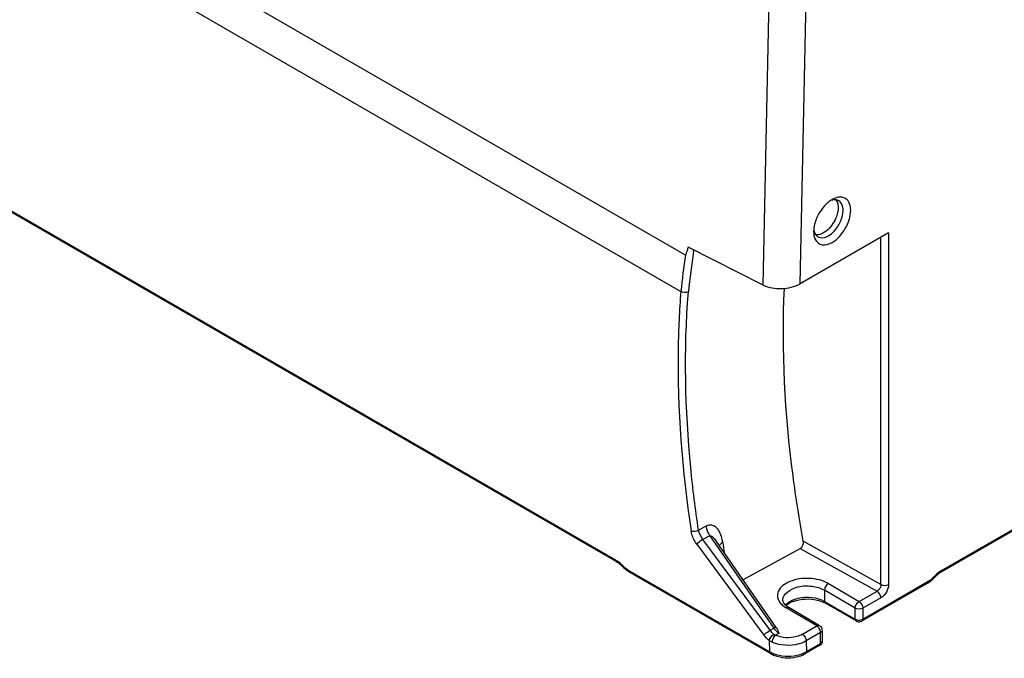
# Model space of a CAD drawing. Header units: inches. Extents: x 0 to 117, y 0 to 83.
# Tile 43 of 64: x 103.53 to 107.1, y 16.45 to 18.77. Entities that reach past the tile are written whole.
import ezdxf

# ---------------------------------------------------------------- set-up
doc = ezdxf.new("R2010")
doc.units = ezdxf.units.IN
doc.header["$LTSCALE"] = 6.431102
doc.header["$MEASUREMENT"] = 0
doc.layers.get('0').update_dxf_attribs({"linetype": 'CONTINUOUS'})

msp = doc.modelspace()

# ---------------------------------------------------------------- linework, layer by layer
at = {"color": 7, "linetype": 'CONTINUOUS'}
for p, q in [((105.9446, 17.9126), (100.2045, 21.2265)), ((100.2275, 21.072), (105.9283, 17.7807)), ((100.3735, 19.8764), (105.691, 16.8064)), ((105.694, 16.8), (100.3765, 19.87)), ((106.2275, 17.8038), (106.2493, 18.8443)), ((106.3613, 17.8086), (106.3829, 18.8428)), ((106.4777, 18.1142), (106.4768, 18.1137)), ((106.6824, 17.994), (106.3613, 17.8086)), ((106.4103, 17.9986), (106.4103, 17.9976)), ((106.6824, 17.994), (106.6824, 16.7163)), ((106.6549, 16.7161), (106.6549, 17.9781)), ((106.2275, 17.8038), (105.9546, 17.9416)), ((105.9743, 17.9261), (105.9751, 17.9313)), ((107.3434, 17.0325), (106.8713, 16.7599)), ((106.8744, 16.7667), (107.3465, 17.0393)), ((106.0197, 16.9284), (105.9925, 16.9142)), ((106.0332, 16.893), (106.0081, 16.8799)), ((106.252, 16.55), (106.0081, 16.8799)), ((106.0332, 16.893), (106.266, 16.5581)), ((106.0805, 16.8692), (106.0785, 16.8794)), ((105.9862, 16.8629), (106.2301, 16.533)), ((106.2741, 16.5608), (106.0578, 16.872)), ((106.1538, 16.7339), (106.3619, 16.8477)), ((106.3619, 16.8477), (106.6408, 16.6921)), ((106.6549, 16.7161), (106.3729, 16.8734)), ((105.7017, 16.795), (105.7059, 16.7917)), ((105.7368, 16.769), (106.2508, 16.4723)), ((105.7365, 16.7646), (105.7398, 16.7626)), ((106.2538, 16.4658), (105.7398, 16.7626)), ((106.5612, 16.6302), (106.4498, 16.6956)), ((106.4498, 16.6956), (106.4498, 16.655)), ((106.4639, 16.7197), (106.5752, 16.6543)), ((106.8258, 16.7224), (106.586, 16.584)), ((106.589, 16.5907), (106.8288, 16.7292)), ((106.2986, 16.6599), (106.2986, 16.66)), ((106.2988, 16.6577), (106.2986, 16.6599)), ((106.5752, 16.6543), (106.6408, 16.6921)), ((106.6546, 16.6681), (106.589, 16.6302)), ((106.4221, 16.5659), (106.3108, 16.6313)), ((106.3148, 16.6439), (106.3212, 16.6481)), ((106.432, 16.5668), (106.3206, 16.6323)), ((106.3212, 16.6481), (106.3284, 16.6519)), ((106.4498, 16.655), (106.5612, 16.5907)), ((106.5642, 16.584), (106.4529, 16.6482)), ((106.5612, 16.5907), (106.5612, 16.6302)), ((106.589, 16.6302), (106.589, 16.5907)), ((106.5863, 16.5894), (106.589, 16.5907)), ((106.252, 16.55), (106.266, 16.5581)), ((106.3698, 16.5357), (106.4221, 16.5659)), ((106.4245, 16.5642), (106.4221, 16.5659)), ((106.432, 16.5668), (106.4342, 16.5654)), ((106.4397, 16.5532), (106.4389, 16.5519)), ((106.4403, 16.5547), (106.4397, 16.5532)), ((106.2849, 16.5391), (106.2725, 16.5319)), ((106.4359, 16.5418), (106.3836, 16.5116)), ((106.4359, 16.5023), (106.4359, 16.5418)), ((106.4417, 16.5499), (106.4417, 16.5103)), ((106.2508, 16.4723), (106.2499, 16.5125)), ((106.4329, 16.4956), (106.3814, 16.4658)), ((106.3836, 16.5116), (106.3844, 16.4726)), ((106.3844, 16.4726), (106.4359, 16.5023)), ((106.4409, 16.5073), (106.4416, 16.5092))]:
    msp.add_line(p, q, dxfattribs=at)
for points in [[(105.694, 16.8), (105.6974, 16.7979), (105.7017, 16.795)], [(105.7059, 16.7917), (105.7102, 16.788), (105.7144, 16.784)], [(105.7144, 16.784), (105.7205, 16.7777), (105.7243, 16.774)], [(105.7243, 16.774), (105.7283, 16.7706), (105.7323, 16.7675), (105.7365, 16.7646)], [(106.3067, 16.6431), (106.3034, 16.6469), (106.301, 16.6508), (106.2995, 16.6544), (106.2988, 16.6577)], [(106.3206, 16.6323), (106.3154, 16.6356), (106.3107, 16.6393), (106.3067, 16.6431)], [(106.276, 16.5582), (106.2753, 16.5592), (106.2741, 16.5608)]]:
    msp.add_lwpolyline(points, dxfattribs=at)
for centre, radius, start, end in [((106.5271, 18.0291), 0.0984, 120.7076, 125.56), ((106.5189, 18.043), 0.0822, 114.4253, 120.0675), ((106.508, 17.9974), 0.0976, 174.8745, 179.3044), ((106.4388, 18.001), 0.0254, 234.8385, 239.1464), ((108.9446, 17.4745), 3.0317, 171.6929, 174.2036), ((108.9381, 17.4753), 2.9978, 171.3528, 174.184), ((111.0428, 17.5798), 5.0129, 188.1494, 188.5866), ((105.6209, 16.6946), 0.1323, 44.4924, 49.7614), ((105.6134, 16.687), 0.1429, 42.8659, 44.5455), ((105.7899, 16.8508), 0.0979, 222.8641, 224.2882), ((106.7703, 16.811), 0.1048, 312.3488, 315.9059), ((106.7665, 16.8147), 0.11, 315.889, 317.6004), ((106.9503, 16.6504), 0.1394, 135.8831, 137.6011), ((106.9397, 16.6565), 0.1245, 135.874, 137.6015), ((106.9425, 16.6582), 0.1284, 130.5228, 135.9397), ((106.7976, 16.7833), 0.0625, 300.0139, 302.2916), ((106.3582, 16.7123), 0.0939, 233.9431, 239.648), ((106.346, 16.6087), 0.0504, 136.8914, 139.0608), ((106.3492, 16.597), 0.0582, 126.2997, 132.5001), ((106.3734, 16.5552), 0.1066, 110.2102, 114.9599), ((106.4092, 16.5724), 0.0876, 60.0523, 63.8206), ((106.3325, 16.6035), 0.0806, 214.322, 221.1332), ((106.5761, 16.6011), 0.0198, 292.6533, 299.9493), ((106.3254, 16.5973), 0.0711, 221.144, 226.0748), ((106.4235, 16.5117), 0.0187, 299.9949, 310.2345), ((106.4351, 16.5104), 0.00662, 349.9552, 359.805), ((106.3015, 16.5486), 0.0955, 240.0533, 245.0322), ((106.3095, 16.5811), 0.1239, 249.5244, 253.7033), ((106.3372, 16.554), 0.0942, 296.5876, 300.1197)]:
    msp.add_arc(centre, radius, start, end, dxfattribs=at)
for points, knots in [([(106.545, 18.0753), (106.545, 18.0905), (106.5354, 18.1266), (106.4979, 18.1238), (106.4849, 18.1179)], [0, 0, 0, 0, 0.51413, 1, 1, 1, 1]), ([(106.4568, 18.0983), (106.4376, 18.0801), (106.4185, 18.0485), (106.4114, 18.0144), (106.4107, 18.0061)], [0, 0, 0, 0, 0.762153, 1, 1, 1, 1]), ([(106.5014, 18.11), (106.4958, 18.1131), (106.486, 18.1142), (106.4774, 18.1119), (106.475, 18.1112)], [0, 0, 0, 0, 0.719982, 1, 1, 1, 1]), ([(106.5173, 18.0752), (106.5173, 18.0791), (106.5165, 18.092), (106.5094, 18.1055), (106.5014, 18.11)], [0, 0, 0, 0, 0.29583, 1, 1, 1, 1]), ([(106.4993, 18.0854), (106.4993, 18.0651), (106.4847, 18.0263), (106.4552, 17.9958), (106.4371, 17.9889)], [0, 0, 0, 0, 0.512299, 1, 1, 1, 1]), ([(106.4639, 17.9827), (106.4715, 17.9871), (106.4994, 18.0107), (106.5173, 18.0476), (106.5173, 18.0752)], [0, 0, 0, 0, 0.240723, 1, 1, 1, 1]), ([(106.4777, 17.9587), (106.4977, 17.9703), (106.5292, 18.0067), (106.545, 18.0523), (106.545, 18.0753)], [0, 0, 0, 0, 0.499994, 1, 1, 1, 1]), ([(106.4258, 17.9792), (106.4283, 17.9777), (106.4409, 17.9729), (106.4551, 17.9776), (106.4639, 17.9827)], [0, 0, 0, 0, 0.221072, 1, 1, 1, 1]), ([(106.4162, 17.9693), (106.4208, 17.9599), (106.4424, 17.9432), (106.4668, 17.9524), (106.4777, 17.9587)], [0, 0, 0, 0, 0.454675, 1, 1, 1, 1]), ([(105.9546, 17.9416), (105.9533, 17.9365), (105.9515, 17.9279), (105.9479, 17.9206), (105.9467, 17.9113), (105.9446, 17.9126)], [0, 0, 0, 0, 0.517577, 0.762272, 1, 1, 1, 1]), ([(106.2275, 17.8038), (106.2478, 17.7936), (106.2949, 17.7871), (106.3413, 17.797), (106.3613, 17.8085)], [0, 0, 0, 0, 0.495937, 1, 1, 1, 1]), ([(105.9283, 17.7807), (105.9228, 17.7121), (105.9093, 17.4218), (105.9323, 17.1305), (105.9652, 16.9114)], [0, 0, 0, 0, 0.237126, 1, 1, 1, 1]), ([(105.9925, 16.9142), (105.9812, 16.9893), (105.9453, 17.276), (105.9387, 17.5669), (105.9557, 17.7791)], [0, 0, 0, 0, 0.262926, 1, 1, 1, 1]), ([(106.3729, 16.8734), (106.3584, 16.9525), (106.3105, 17.2562), (106.2938, 17.5654), (106.3043, 17.7923)], [0, 0, 0, 0, 0.261414, 1, 1, 1, 1]), ([(105.9862, 16.8629), (105.9782, 16.8738), (105.9698, 16.89), (105.9659, 16.9073), (105.9652, 16.9114)], [0, 0, 0, 0, 0.764559, 1, 1, 1, 1]), ([(106.0785, 16.8794), (106.0752, 16.8945), (106.0673, 16.9171), (106.0414, 16.9343), (106.026, 16.9318), (106.0197, 16.9284)], [0, 0, 0, 0, 0.52567, 0.754973, 1, 1, 1, 1]), ([(106.0081, 16.8799), (106.0018, 16.8761), (105.9941, 16.8709), (105.9878, 16.864), (105.9862, 16.8629)], [0, 0, 0, 0, 0.797082, 1, 1, 1, 1]), ([(106.0332, 16.893), (106.0382, 16.8945), (106.0484, 16.8846), (106.0545, 16.8768), (106.0578, 16.8721)], [0, 0, 0, 0, 0.474001, 1, 1, 1, 1]), ([(105.694, 16.8), (105.6931, 16.8005), (105.6914, 16.8026), (105.691, 16.8051), (105.691, 16.8064)], [0, 0, 0, 0, 0.452104, 1, 1, 1, 1]), ([(105.7182, 16.7842), (105.7178, 16.7835), (105.7173, 16.7824), (105.7175, 16.781), (105.7179, 16.7806)], [0, 0, 0, 0, 0.607014, 1, 1, 1, 1]), ([(105.7368, 16.769), (105.7368, 16.7677), (105.7373, 16.7653), (105.7389, 16.7632), (105.7398, 16.7626)], [0, 0, 0, 0, 0.539151, 1, 1, 1, 1]), ([(106.4639, 16.7197), (106.4436, 16.7316), (106.3947, 16.7425), (106.3291, 16.7345), (106.2819, 16.7035), (106.2773, 16.6678), (106.2854, 16.6536), (106.2906, 16.6476)], [0, 0, 0, 0, 0.288024, 0.586276, 0.811542, 0.902333, 1, 1, 1, 1]), ([(106.8473, 16.7444), (106.8477, 16.7437), (106.8483, 16.7424), (106.8481, 16.7409), (106.8478, 16.7405)], [0, 0, 0, 0, 0.616216, 1, 1, 1, 1]), ([(106.2986, 16.66), (106.2986, 16.6842), (106.3484, 16.7122), (106.4028, 16.7125), (106.4362, 16.7037), (106.4498, 16.6956)], [0, 0, 0, 0, 0.422726, 0.722003, 1, 1, 1, 1]), ([(106.326, 16.6558), (106.3349, 16.6607), (106.3749, 16.6746), (106.4222, 16.671), (106.4498, 16.655)], [0, 0, 0, 0, 0.242025, 1, 1, 1, 1]), ([(106.3366, 16.6552), (106.3636, 16.6652), (106.4041, 16.6668), (106.4399, 16.6549), (106.4478, 16.651)], [0, 0, 0, 0, 0.764875, 1, 1, 1, 1]), ([(106.266, 16.5581), (106.267, 16.5586), (106.2693, 16.5596), (106.2731, 16.5622), (106.2741, 16.5608)], [0, 0, 0, 0, 0.396789, 1, 1, 1, 1]), ([(106.2301, 16.533), (106.2314, 16.5344), (106.2382, 16.5407), (106.2457, 16.5462), (106.252, 16.55)], [0, 0, 0, 0, 0.203244, 1, 1, 1, 1]), ([(106.2725, 16.5319), (106.2713, 16.5323), (106.2692, 16.5333), (106.2671, 16.5346), (106.2662, 16.5354)], [0, 0, 0, 0, 0.501934, 1, 1, 1, 1]), ([(106.3698, 16.5357), (106.363, 16.5318), (106.3319, 16.52), (106.2956, 16.5218), (106.2725, 16.5319)], [0, 0, 0, 0, 0.23577, 1, 1, 1, 1]), ([(106.3836, 16.5116), (106.3751, 16.5066), (106.3358, 16.4916), (106.2899, 16.4937), (106.2607, 16.5063)], [0, 0, 0, 0, 0.236134, 1, 1, 1, 1]), ([(106.4359, 16.5023), (106.437, 16.5029), (106.439, 16.5044), (106.4405, 16.5063), (106.4409, 16.5073)], [0, 0, 0, 0, 0.534273, 1, 1, 1, 1]), ([(106.2538, 16.4658), (106.2529, 16.4664), (106.2512, 16.4684), (106.2508, 16.4709), (106.2508, 16.4723)], [0, 0, 0, 0, 0.452105, 1, 1, 1, 1])]:
    msp.add_open_spline(points, degree=3, knots=knots, dxfattribs=at)
for points in [[(106.4698, 18.1092), (106.4652, 18.1059), (106.4609, 18.1022), (106.4568, 18.0983)], [(106.4913, 18.1133), (106.4945, 18.1091), (106.4966, 18.1041), (106.4978, 18.099)], [(106.4978, 18.099), (106.4989, 18.0945), (106.4993, 18.0899), (106.4993, 18.0854)], [(106.4103, 17.9976), (106.4103, 17.988), (106.4119, 17.9779), (106.4162, 17.9693)], [(106.4108, 18.0069), (106.4115, 17.9999), (106.4136, 17.9926), (106.4177, 17.9869)], [(106.4177, 17.9869), (106.4194, 17.9843), (106.4217, 17.982), (106.4242, 17.9802)], [(106.4371, 17.9889), (106.4311, 17.9866), (106.4244, 17.9854), (106.418, 17.9863)], [(105.9557, 17.7791), (105.9478, 17.7746), (105.9358, 17.7754), (105.9283, 17.7807)], [(105.9652, 16.9114), (105.9737, 16.908), (105.9846, 16.9096), (105.9925, 16.9142)], [(106.0081, 16.8799), (106.0005, 16.8899), (105.9946, 16.9018), (105.9925, 16.9142)], [(106.0197, 16.9284), (106.0211, 16.9158), (106.0261, 16.9034), (106.0332, 16.893)], [(106.0805, 16.8692), (106.0765, 16.8669), (106.0726, 16.8642), (106.0695, 16.8608)], [(106.3619, 16.8477), (106.3701, 16.8521), (106.3746, 16.8642), (106.3729, 16.8734)], [(105.691, 16.8064), (105.6964, 16.8033), (105.7015, 16.7996), (105.7064, 16.7955)], [(105.7283, 16.7748), (105.7253, 16.7772), (105.7225, 16.7797), (105.7198, 16.7825)], [(105.7368, 16.769), (105.7338, 16.7707), (105.731, 16.7727), (105.7283, 16.7748)], [(106.8744, 16.7667), (106.8689, 16.7636), (106.8638, 16.7598), (106.859, 16.7558)], [(106.8744, 16.7667), (106.8744, 16.7642), (106.8735, 16.7612), (106.8713, 16.7599)], [(106.8258, 16.7224), (106.8312, 16.7255), (106.8362, 16.7293), (106.8409, 16.7336)], [(106.8372, 16.7349), (106.8352, 16.7333), (106.8331, 16.7318), (106.8309, 16.7304)], [(106.8473, 16.7444), (106.8442, 16.741), (106.8408, 16.7378), (106.8372, 16.7349)], [(106.8635, 16.7548), (106.8588, 16.7513), (106.8544, 16.7474), (106.8504, 16.7432)], [(106.8713, 16.7599), (106.8686, 16.7584), (106.866, 16.7567), (106.8635, 16.7548)], [(106.4639, 16.7197), (106.4558, 16.715), (106.4499, 16.7049), (106.4498, 16.6956)], [(106.6549, 16.7161), (106.655, 16.7068), (106.6489, 16.6966), (106.6408, 16.6921)], [(106.6824, 16.7163), (106.6824, 16.6977), (106.6706, 16.6774), (106.6546, 16.6681)], [(106.6549, 16.7161), (106.663, 16.7117), (106.6743, 16.712), (106.6824, 16.7163)], [(106.8258, 16.7224), (106.8279, 16.7236), (106.8288, 16.7267), (106.8288, 16.7292)], [(106.6546, 16.6681), (106.6546, 16.6773), (106.6487, 16.6874), (106.6408, 16.6921)], [(106.2906, 16.6476), (106.2924, 16.6456), (106.2943, 16.6436), (106.2963, 16.6418)], [(106.2963, 16.6418), (106.2984, 16.6399), (106.3006, 16.6381), (106.3029, 16.6364)], [(106.3093, 16.6432), (106.3141, 16.6483), (106.3199, 16.6524), (106.326, 16.6558)], [(106.3206, 16.6323), (106.3178, 16.6339), (106.3136, 16.6329), (106.3108, 16.6313)], [(106.4498, 16.655), (106.4498, 16.6525), (106.4507, 16.6495), (106.4529, 16.6482)], [(106.5612, 16.6302), (106.5613, 16.6395), (106.5672, 16.6496), (106.5752, 16.6543)], [(106.589, 16.6302), (106.581, 16.6256), (106.5692, 16.6256), (106.5612, 16.6302)], [(106.5752, 16.6543), (106.5832, 16.6496), (106.589, 16.6395), (106.589, 16.6302)], [(106.5642, 16.584), (106.5621, 16.5852), (106.5612, 16.5882), (106.5612, 16.5907)], [(106.5612, 16.5907), (106.5657, 16.5881), (106.5713, 16.5872), (106.5765, 16.5874)], [(106.5765, 16.5874), (106.5798, 16.5875), (106.5832, 16.5882), (106.5863, 16.5894)], [(106.589, 16.5907), (106.589, 16.5882), (106.5881, 16.5852), (106.586, 16.584)], [(106.2849, 16.5391), (106.2826, 16.5457), (106.2802, 16.5526), (106.276, 16.5582)], [(106.4221, 16.5659), (106.425, 16.5675), (106.4291, 16.5685), (106.432, 16.5668)], [(106.431, 16.5569), (106.4292, 16.5597), (106.4271, 16.5622), (106.4245, 16.5642)], [(106.4359, 16.5418), (106.4359, 16.5471), (106.4339, 16.5525), (106.431, 16.5569)], [(106.4342, 16.5654), (106.4376, 16.5631), (106.4414, 16.5587), (106.4403, 16.5547)], [(106.5642, 16.584), (106.5664, 16.5827), (106.5688, 16.5819), (106.5713, 16.5815)], [(106.5713, 16.5815), (106.5754, 16.5808), (106.5799, 16.5812), (106.5837, 16.5828)], [(106.2499, 16.5125), (106.2424, 16.5183), (106.2357, 16.5254), (106.2301, 16.533)], [(106.2499, 16.5125), (106.2512, 16.5217), (106.2581, 16.5307), (106.2662, 16.5354)], [(106.2662, 16.5354), (106.261, 16.5394), (106.2558, 16.5441), (106.2532, 16.5501)], [(106.2607, 16.5063), (106.2606, 16.5157), (106.2651, 16.5261), (106.2725, 16.5319)], [(106.276, 16.5461), (106.2788, 16.5435), (106.2817, 16.5411), (106.2849, 16.5391)], [(106.3698, 16.5357), (106.3777, 16.531), (106.3836, 16.5209), (106.3836, 16.5116)], [(106.4417, 16.5499), (106.4417, 16.5466), (106.4388, 16.5435), (106.4359, 16.5418)], [(106.2607, 16.5063), (106.2569, 16.508), (106.253, 16.5098), (106.2504, 16.5129)], [(106.4329, 16.4956), (106.435, 16.4968), (106.4359, 16.4998), (106.4359, 16.5023)], [(106.4417, 16.5103), (106.4417, 16.5056), (106.4392, 16.5005), (106.4356, 16.4975)], [(106.2508, 16.4723), (106.2557, 16.4694), (106.2609, 16.4671), (106.2662, 16.4651)], [(106.2612, 16.462), (106.2664, 16.4596), (106.2718, 16.4576), (106.2773, 16.4559)], [(106.2747, 16.4622), (106.3021, 16.4542), (106.3331, 16.4543), (106.3605, 16.4624)], [(106.2773, 16.4559), (106.3031, 16.4484), (106.3322, 16.4484), (106.358, 16.456)], [(106.358, 16.456), (106.3661, 16.4584), (106.374, 16.4616), (106.3814, 16.4658)], [(106.3605, 16.4624), (106.3669, 16.4644), (106.3733, 16.4668), (106.3793, 16.4698)], [(106.3844, 16.4726), (106.3844, 16.4701), (106.3835, 16.4671), (106.3814, 16.4658)]]:
    msp.add_open_spline(points, degree=3, dxfattribs=at)

doc.saveas('drawing.dxf')
